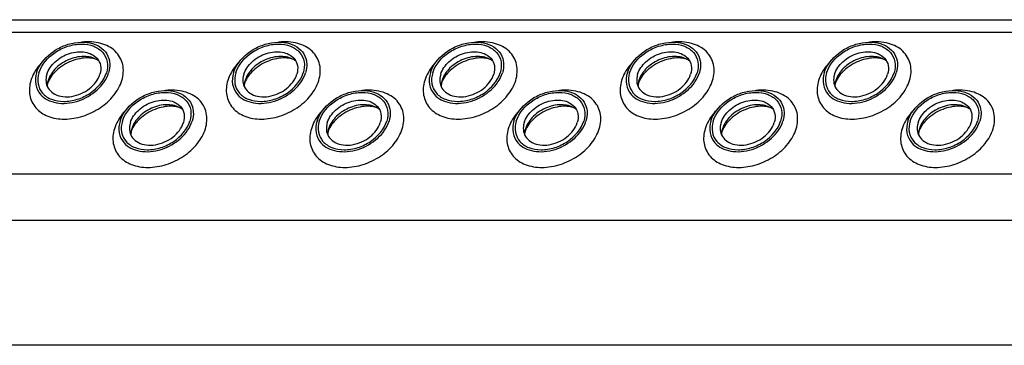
# Model space of a CAD drawing. Header units: millimetres. Extents: x 0 to 2100, y 0 to 2970.
# Tile 7 of 28: x 1613 to 1673, y 879 to 899. Entities that reach past the tile are written whole.
import ezdxf

# ---------------------------------------------------------------- set-up
doc = ezdxf.new("R2010")
doc.units = ezdxf.units.MM
doc.header["$LTSCALE"] = 193.6
doc.layers.get('0').update_dxf_attribs({"linetype": 'CONTINUOUS'})

msp = doc.modelspace()

# ---------------------------------------------------------------- linework, layer by layer
at = {"color": 7, "linetype": 'CONTINUOUS'}
for p, q in [((1520.168, 899.17), (1747.758, 899.17)), ((1757.474, 879.372), (1529.884, 879.372))]:
    msp.add_line(p, q, dxfattribs=at)
at = {"color": 9, "linetype": 'CONTINUOUS'}
for p, q in [((1520.54, 898.413), (1748.13, 898.413)), ((1524.768, 889.797), (1752.358, 889.797)), ((1526.147, 886.987), (1753.737, 886.987))]:
    msp.add_line(p, q, dxfattribs=at)
at = {"color": 7, "linetype": 'CONTINUOUS'}
for centre, radius, start, end in [((1615.897, 895.087), 1.294, 168.51327, 169.25166), ((1615.962, 895.073), 1.361, 162.7878, 168.47058), ((1627.862, 895.087), 1.294, 168.51327, 169.25166), ((1627.927, 895.073), 1.361, 162.7878, 168.47058), ((1639.827, 895.087), 1.294, 168.51327, 169.25166), ((1639.892, 895.073), 1.361, 162.7878, 168.47058), ((1651.792, 895.087), 1.294, 168.51327, 169.25166), ((1651.857, 895.073), 1.361, 162.7878, 168.47058), ((1663.757, 895.087), 1.294, 168.51327, 169.25166), ((1663.822, 895.073), 1.361, 162.7878, 168.47058), ((1620.971, 892.15), 1.294, 168.51327, 169.25166), ((1621.037, 892.135), 1.361, 162.7878, 168.47058), ((1632.936, 892.15), 1.294, 168.51327, 169.25166), ((1633.002, 892.135), 1.361, 162.7878, 168.47058), ((1644.901, 892.15), 1.294, 168.51327, 169.25166), ((1644.967, 892.135), 1.361, 162.7878, 168.47058), ((1656.866, 892.15), 1.294, 168.51327, 169.25166), ((1656.932, 892.135), 1.361, 162.7878, 168.47058), ((1668.831, 892.15), 1.294, 168.51327, 169.25166), ((1668.897, 892.135), 1.361, 162.7878, 168.47058)]:
    msp.add_arc(centre, radius, start, end, dxfattribs=at)
for points, knots in [([(1613.96, 895.942), (1614.104, 896.405), (1614.612, 897.038), (1615.49, 897.561), (1616.249, 897.795), (1617, 897.824), (1617.669, 897.64), (1618.176, 897.245), (1618.348, 896.866), (1618.385, 896.675)], [0, 0, 0, 0, 0.256023, 0.397887, 0.538537, 0.670709, 0.789982, 0.897281, 1, 1, 1, 1]), ([(1614.099, 895.942), (1614.254, 896.444), (1614.848, 897.112), (1615.714, 897.527), (1616.27, 897.661), (1616.8, 897.706), (1617.418, 897.612), (1618.015, 897.226), (1618.311, 896.605), (1618.263, 896.155), (1618.197, 895.942)], [0, 0, 0, 0, 0.262644, 0.40739, 0.478548, 0.547163, 0.673046, 0.784041, 0.88848, 1, 1, 1, 1]), ([(1625.925, 895.942), (1626.068, 896.405), (1626.577, 897.038), (1627.455, 897.561), (1628.214, 897.795), (1628.965, 897.824), (1629.633, 897.64), (1630.141, 897.245), (1630.313, 896.866), (1630.35, 896.675)], [0, 0, 0, 0, 0.256023, 0.397887, 0.538537, 0.670709, 0.789982, 0.897281, 1, 1, 1, 1]), ([(1626.064, 895.942), (1626.219, 896.444), (1626.813, 897.112), (1627.679, 897.527), (1628.235, 897.661), (1628.765, 897.706), (1629.383, 897.612), (1629.98, 897.226), (1630.276, 896.605), (1630.228, 896.155), (1630.162, 895.942)], [0, 0, 0, 0, 0.262644, 0.40739, 0.478548, 0.547163, 0.673046, 0.784041, 0.88848, 1, 1, 1, 1]), ([(1637.89, 895.942), (1638.033, 896.405), (1638.542, 897.038), (1639.42, 897.561), (1640.179, 897.795), (1640.93, 897.824), (1641.598, 897.64), (1642.106, 897.245), (1642.278, 896.866), (1642.315, 896.675)], [0, 0, 0, 0, 0.256023, 0.397887, 0.538537, 0.670709, 0.789982, 0.897281, 1, 1, 1, 1]), ([(1638.028, 895.942), (1638.183, 896.444), (1638.778, 897.112), (1639.644, 897.527), (1640.2, 897.661), (1640.73, 897.706), (1641.348, 897.612), (1641.944, 897.226), (1642.241, 896.605), (1642.193, 896.155), (1642.127, 895.942)], [0, 0, 0, 0, 0.262644, 0.40739, 0.478548, 0.547163, 0.673046, 0.784041, 0.88848, 1, 1, 1, 1]), ([(1649.855, 895.942), (1649.998, 896.405), (1650.507, 897.038), (1651.385, 897.561), (1652.144, 897.795), (1652.895, 897.824), (1653.563, 897.64), (1654.071, 897.245), (1654.243, 896.866), (1654.28, 896.675)], [0, 0, 0, 0, 0.256023, 0.397887, 0.538537, 0.670709, 0.789982, 0.897281, 1, 1, 1, 1]), ([(1649.993, 895.942), (1650.148, 896.444), (1650.743, 897.112), (1651.609, 897.527), (1652.165, 897.661), (1652.695, 897.706), (1653.313, 897.612), (1653.909, 897.226), (1654.205, 896.605), (1654.158, 896.155), (1654.092, 895.942)], [0, 0, 0, 0, 0.262644, 0.40739, 0.478548, 0.547163, 0.673046, 0.784041, 0.88848, 1, 1, 1, 1]), ([(1661.82, 895.942), (1661.963, 896.405), (1662.472, 897.038), (1663.35, 897.561), (1664.109, 897.795), (1664.86, 897.824), (1665.528, 897.64), (1666.036, 897.245), (1666.207, 896.866), (1666.245, 896.675)], [0, 0, 0, 0, 0.256023, 0.397887, 0.538537, 0.670709, 0.789982, 0.897281, 1, 1, 1, 1]), ([(1661.958, 895.942), (1662.113, 896.444), (1662.708, 897.112), (1663.574, 897.527), (1664.13, 897.661), (1664.66, 897.706), (1665.278, 897.612), (1665.874, 897.226), (1666.17, 896.605), (1666.123, 896.155), (1666.057, 895.942)], [0, 0, 0, 0, 0.262644, 0.40739, 0.478548, 0.547163, 0.673046, 0.784041, 0.88848, 1, 1, 1, 1]), ([(1614.582, 895.849), (1614.672, 896.139), (1615.067, 896.687), (1615.789, 897.094), (1616.438, 897.23), (1616.906, 897.217), (1617.319, 897.088), (1617.542, 896.922), (1617.627, 896.825)], [0, 0, 0, 0, 0.246509, 0.519762, 0.654244, 0.780195, 0.89511, 1, 1, 1, 1]), ([(1617.74, 896.662), (1617.517, 896.829), (1616.902, 897.006), (1616.125, 896.857), (1615.533, 896.559), (1615.03, 896.167), (1614.751, 895.763), (1614.662, 895.476)], [0, 0, 0, 0, 0.224625, 0.486047, 0.622957, 0.757186, 1, 1, 1, 1]), ([(1617.74, 896.662), (1617.681, 896.706), (1617.505, 896.79), (1616.987, 896.886), (1616.156, 896.745), (1615.271, 896.255), (1614.814, 895.734), (1614.691, 895.462)], [0, 0, 0, 0, 0.06197, 0.161076, 0.439025, 0.749133, 1, 1, 1, 1]), ([(1617.627, 896.825), (1617.737, 896.7), (1617.895, 896.374), (1617.858, 896.018), (1617.806, 895.849)], [0, 0, 0, 0, 0.48372, 1, 1, 1, 1]), ([(1626.547, 895.849), (1626.637, 896.139), (1627.032, 896.687), (1627.754, 897.094), (1628.403, 897.23), (1628.871, 897.217), (1629.284, 897.088), (1629.507, 896.922), (1629.592, 896.825)], [0, 0, 0, 0, 0.246509, 0.519762, 0.654244, 0.780195, 0.89511, 1, 1, 1, 1]), ([(1629.705, 896.662), (1629.482, 896.829), (1628.867, 897.006), (1628.09, 896.857), (1627.498, 896.559), (1626.995, 896.167), (1626.716, 895.763), (1626.627, 895.476)], [0, 0, 0, 0, 0.224625, 0.486047, 0.622957, 0.757186, 1, 1, 1, 1]), ([(1629.705, 896.662), (1629.646, 896.706), (1629.47, 896.79), (1628.952, 896.886), (1628.12, 896.745), (1627.236, 896.255), (1626.779, 895.734), (1626.656, 895.462)], [0, 0, 0, 0, 0.06197, 0.161076, 0.439025, 0.749133, 1, 1, 1, 1]), ([(1629.592, 896.825), (1629.702, 896.7), (1629.86, 896.374), (1629.823, 896.018), (1629.77, 895.849)], [0, 0, 0, 0, 0.48372, 1, 1, 1, 1]), ([(1638.512, 895.849), (1638.601, 896.139), (1638.997, 896.687), (1639.719, 897.094), (1640.368, 897.23), (1640.835, 897.217), (1641.249, 897.088), (1641.471, 896.922), (1641.557, 896.825)], [0, 0, 0, 0, 0.246509, 0.519762, 0.654244, 0.780195, 0.89511, 1, 1, 1, 1]), ([(1641.67, 896.662), (1641.447, 896.829), (1640.831, 897.006), (1640.055, 896.857), (1639.463, 896.559), (1638.96, 896.167), (1638.681, 895.763), (1638.592, 895.476)], [0, 0, 0, 0, 0.224625, 0.486047, 0.622957, 0.757186, 1, 1, 1, 1]), ([(1641.67, 896.662), (1641.611, 896.706), (1641.435, 896.79), (1640.917, 896.886), (1640.085, 896.745), (1639.201, 896.255), (1638.744, 895.734), (1638.621, 895.462)], [0, 0, 0, 0, 0.06197, 0.161076, 0.439025, 0.749133, 1, 1, 1, 1]), ([(1641.557, 896.825), (1641.667, 896.7), (1641.825, 896.374), (1641.788, 896.018), (1641.735, 895.849)], [0, 0, 0, 0, 0.48372, 1, 1, 1, 1]), ([(1650.477, 895.849), (1650.566, 896.139), (1650.962, 896.687), (1651.684, 897.094), (1652.333, 897.23), (1652.8, 897.217), (1653.213, 897.088), (1653.436, 896.922), (1653.522, 896.825)], [0, 0, 0, 0, 0.246509, 0.519762, 0.654244, 0.780195, 0.89511, 1, 1, 1, 1]), ([(1653.635, 896.662), (1653.412, 896.829), (1652.796, 897.006), (1652.02, 896.857), (1651.428, 896.559), (1650.925, 896.167), (1650.646, 895.763), (1650.557, 895.476)], [0, 0, 0, 0, 0.224625, 0.486047, 0.622957, 0.757186, 1, 1, 1, 1]), ([(1653.635, 896.662), (1653.576, 896.706), (1653.4, 896.79), (1652.882, 896.886), (1652.05, 896.745), (1651.166, 896.255), (1650.709, 895.734), (1650.586, 895.462)], [0, 0, 0, 0, 0.06197, 0.161076, 0.439025, 0.749133, 1, 1, 1, 1]), ([(1653.522, 896.825), (1653.632, 896.7), (1653.79, 896.374), (1653.753, 896.018), (1653.7, 895.849)], [0, 0, 0, 0, 0.48372, 1, 1, 1, 1]), ([(1662.442, 895.849), (1662.531, 896.139), (1662.927, 896.687), (1663.649, 897.094), (1664.297, 897.23), (1664.765, 897.217), (1665.178, 897.088), (1665.401, 896.922), (1665.487, 896.825)], [0, 0, 0, 0, 0.246509, 0.519762, 0.654244, 0.780195, 0.89511, 1, 1, 1, 1]), ([(1665.6, 896.662), (1665.377, 896.829), (1664.761, 897.006), (1663.985, 896.857), (1663.392, 896.559), (1662.89, 896.167), (1662.611, 895.763), (1662.522, 895.476)], [0, 0, 0, 0, 0.224625, 0.486047, 0.622957, 0.757186, 1, 1, 1, 1]), ([(1665.6, 896.662), (1665.541, 896.706), (1665.365, 896.79), (1664.847, 896.886), (1664.015, 896.745), (1663.13, 896.255), (1662.674, 895.734), (1662.551, 895.462)], [0, 0, 0, 0, 0.06197, 0.161076, 0.439025, 0.749133, 1, 1, 1, 1]), ([(1665.487, 896.825), (1665.597, 896.7), (1665.755, 896.374), (1665.717, 896.018), (1665.665, 895.849)], [0, 0, 0, 0, 0.48372, 1, 1, 1, 1]), ([(1618.385, 896.675), (1618.396, 896.617), (1618.427, 896.372), (1618.391, 896.121), (1618.335, 895.942)], [0, 0, 0, 0, 0.240827, 1, 1, 1, 1]), ([(1630.35, 896.675), (1630.361, 896.617), (1630.392, 896.372), (1630.356, 896.121), (1630.3, 895.942)], [0, 0, 0, 0, 0.240827, 1, 1, 1, 1]), ([(1642.315, 896.675), (1642.326, 896.617), (1642.357, 896.372), (1642.321, 896.121), (1642.265, 895.942)], [0, 0, 0, 0, 0.240827, 1, 1, 1, 1]), ([(1654.28, 896.675), (1654.291, 896.617), (1654.322, 896.372), (1654.285, 896.121), (1654.23, 895.942)], [0, 0, 0, 0, 0.240827, 1, 1, 1, 1]), ([(1666.245, 896.675), (1666.256, 896.617), (1666.287, 896.372), (1666.25, 896.121), (1666.195, 895.942)], [0, 0, 0, 0, 0.240827, 1, 1, 1, 1]), ([(1613.96, 895.942), (1613.89, 895.713), (1613.839, 895.232), (1614.052, 894.789), (1614.199, 894.621)], [0, 0, 0, 0, 0.516327, 1, 1, 1, 1]), ([(1614.099, 895.942), (1614.033, 895.729), (1613.985, 895.279), (1614.281, 894.658), (1614.878, 894.272), (1615.496, 894.178), (1616.026, 894.223), (1616.582, 894.357), (1617.447, 894.772), (1618.042, 895.44), (1618.197, 895.942)], [0, 0, 0, 0, 0.11152, 0.215959, 0.326954, 0.452837, 0.521452, 0.59261, 0.737356, 1, 1, 1, 1]), ([(1614.199, 894.621), (1614.315, 894.489), (1614.617, 894.261), (1615.178, 894.085), (1615.813, 894.066), (1616.695, 894.25), (1617.676, 894.803), (1618.213, 895.547), (1618.335, 895.942)], [0, 0, 0, 0, 0.104844, 0.2197, 0.345614, 0.480094, 0.753415, 1, 1, 1, 1]), ([(1614.582, 895.849), (1614.568, 895.803), (1614.524, 895.629), (1614.52, 895.443), (1614.545, 895.312)], [0, 0, 0, 0, 0.262254, 1, 1, 1, 1]), ([(1614.545, 895.312), (1614.572, 895.171), (1614.697, 894.891), (1615.071, 894.599), (1615.563, 894.462), (1616.314, 894.491), (1617.199, 894.883), (1617.7, 895.507), (1617.806, 895.849)], [0, 0, 0, 0, 0.102966, 0.210459, 0.329939, 0.462371, 0.743357, 1, 1, 1, 1]), ([(1625.925, 895.942), (1625.855, 895.713), (1625.804, 895.232), (1626.017, 894.789), (1626.164, 894.621)], [0, 0, 0, 0, 0.516327, 1, 1, 1, 1]), ([(1626.064, 895.942), (1625.998, 895.729), (1625.95, 895.279), (1626.246, 894.658), (1626.843, 894.272), (1627.461, 894.178), (1627.991, 894.223), (1628.547, 894.357), (1629.412, 894.772), (1630.007, 895.44), (1630.162, 895.942)], [0, 0, 0, 0, 0.11152, 0.215959, 0.326954, 0.452837, 0.521452, 0.59261, 0.737356, 1, 1, 1, 1]), ([(1626.164, 894.621), (1626.28, 894.489), (1626.582, 894.261), (1627.143, 894.085), (1627.778, 894.066), (1628.66, 894.25), (1629.641, 894.803), (1630.178, 895.547), (1630.3, 895.942)], [0, 0, 0, 0, 0.104844, 0.2197, 0.345614, 0.480094, 0.753415, 1, 1, 1, 1]), ([(1626.547, 895.849), (1626.533, 895.803), (1626.489, 895.629), (1626.485, 895.443), (1626.51, 895.312)], [0, 0, 0, 0, 0.262254, 1, 1, 1, 1]), ([(1626.51, 895.312), (1626.537, 895.171), (1626.662, 894.891), (1627.036, 894.599), (1627.528, 894.462), (1628.279, 894.491), (1629.164, 894.883), (1629.665, 895.507), (1629.77, 895.849)], [0, 0, 0, 0, 0.102966, 0.210459, 0.329939, 0.462371, 0.743357, 1, 1, 1, 1]), ([(1637.89, 895.942), (1637.82, 895.713), (1637.769, 895.232), (1637.982, 894.789), (1638.129, 894.621)], [0, 0, 0, 0, 0.516327, 1, 1, 1, 1]), ([(1638.028, 895.942), (1637.963, 895.729), (1637.915, 895.279), (1638.211, 894.658), (1638.808, 894.272), (1639.425, 894.178), (1639.956, 894.223), (1640.512, 894.357), (1641.377, 894.772), (1641.972, 895.44), (1642.127, 895.942)], [0, 0, 0, 0, 0.11152, 0.215959, 0.326954, 0.452837, 0.521452, 0.59261, 0.737356, 1, 1, 1, 1]), ([(1638.129, 894.621), (1638.245, 894.489), (1638.547, 894.261), (1639.107, 894.085), (1639.743, 894.066), (1640.625, 894.25), (1641.606, 894.803), (1642.143, 895.547), (1642.265, 895.942)], [0, 0, 0, 0, 0.104844, 0.2197, 0.345614, 0.480094, 0.753415, 1, 1, 1, 1]), ([(1638.512, 895.849), (1638.498, 895.803), (1638.454, 895.629), (1638.45, 895.443), (1638.475, 895.312)], [0, 0, 0, 0, 0.262254, 1, 1, 1, 1]), ([(1638.475, 895.312), (1638.502, 895.171), (1638.627, 894.891), (1639, 894.599), (1639.493, 894.462), (1640.244, 894.491), (1641.129, 894.883), (1641.63, 895.507), (1641.735, 895.849)], [0, 0, 0, 0, 0.102966, 0.210459, 0.329939, 0.462371, 0.743357, 1, 1, 1, 1]), ([(1649.855, 895.942), (1649.785, 895.713), (1649.734, 895.232), (1649.946, 894.789), (1650.094, 894.621)], [0, 0, 0, 0, 0.516327, 1, 1, 1, 1]), ([(1649.993, 895.942), (1649.928, 895.729), (1649.88, 895.279), (1650.176, 894.658), (1650.773, 894.272), (1651.39, 894.178), (1651.921, 894.223), (1652.476, 894.357), (1653.342, 894.772), (1653.937, 895.44), (1654.092, 895.942)], [0, 0, 0, 0, 0.11152, 0.215959, 0.326954, 0.452837, 0.521452, 0.59261, 0.737356, 1, 1, 1, 1]), ([(1650.094, 894.621), (1650.21, 894.489), (1650.512, 894.261), (1651.072, 894.085), (1651.708, 894.066), (1652.589, 894.25), (1653.571, 894.803), (1654.108, 895.547), (1654.23, 895.942)], [0, 0, 0, 0, 0.104844, 0.2197, 0.345614, 0.480094, 0.753415, 1, 1, 1, 1]), ([(1650.477, 895.849), (1650.463, 895.803), (1650.418, 895.629), (1650.414, 895.443), (1650.439, 895.312)], [0, 0, 0, 0, 0.262254, 1, 1, 1, 1]), ([(1650.439, 895.312), (1650.466, 895.171), (1650.592, 894.891), (1650.965, 894.599), (1651.458, 894.462), (1652.208, 894.491), (1653.094, 894.883), (1653.595, 895.507), (1653.7, 895.849)], [0, 0, 0, 0, 0.102966, 0.210459, 0.329939, 0.462371, 0.743357, 1, 1, 1, 1]), ([(1661.82, 895.942), (1661.75, 895.713), (1661.699, 895.232), (1661.911, 894.789), (1662.059, 894.621)], [0, 0, 0, 0, 0.516327, 1, 1, 1, 1]), ([(1661.958, 895.942), (1661.892, 895.729), (1661.845, 895.279), (1662.141, 894.658), (1662.738, 894.272), (1663.355, 894.178), (1663.886, 894.223), (1664.441, 894.357), (1665.307, 894.772), (1665.902, 895.44), (1666.057, 895.942)], [0, 0, 0, 0, 0.11152, 0.215959, 0.326954, 0.452837, 0.521452, 0.59261, 0.737356, 1, 1, 1, 1]), ([(1662.059, 894.621), (1662.175, 894.489), (1662.477, 894.261), (1663.037, 894.085), (1663.673, 894.066), (1664.554, 894.25), (1665.536, 894.803), (1666.073, 895.547), (1666.195, 895.942)], [0, 0, 0, 0, 0.104844, 0.2197, 0.345614, 0.480094, 0.753415, 1, 1, 1, 1]), ([(1662.442, 895.849), (1662.428, 895.803), (1662.383, 895.629), (1662.379, 895.443), (1662.404, 895.312)], [0, 0, 0, 0, 0.262254, 1, 1, 1, 1]), ([(1662.404, 895.312), (1662.431, 895.171), (1662.557, 894.891), (1662.93, 894.599), (1663.423, 894.462), (1664.173, 894.491), (1665.059, 894.883), (1665.56, 895.507), (1665.665, 895.849)], [0, 0, 0, 0, 0.102966, 0.210459, 0.329939, 0.462371, 0.743357, 1, 1, 1, 1]), ([(1614.64, 895.327), (1614.634, 895.307), (1614.615, 895.24), (1614.605, 895.171), (1614.604, 895.123)], [0, 0, 0, 0, 0.304395, 1, 1, 1, 1]), ([(1614.691, 895.462), (1614.686, 895.45), (1614.667, 895.406), (1614.65, 895.36), (1614.64, 895.327)], [0, 0, 0, 0, 0.268631, 1, 1, 1, 1]), ([(1626.605, 895.327), (1626.599, 895.307), (1626.58, 895.24), (1626.57, 895.171), (1626.569, 895.123)], [0, 0, 0, 0, 0.304395, 1, 1, 1, 1]), ([(1626.656, 895.462), (1626.651, 895.45), (1626.632, 895.406), (1626.615, 895.36), (1626.605, 895.327)], [0, 0, 0, 0, 0.268631, 1, 1, 1, 1]), ([(1638.57, 895.327), (1638.564, 895.307), (1638.545, 895.24), (1638.535, 895.171), (1638.534, 895.123)], [0, 0, 0, 0, 0.304395, 1, 1, 1, 1]), ([(1638.621, 895.462), (1638.616, 895.45), (1638.597, 895.406), (1638.58, 895.36), (1638.57, 895.327)], [0, 0, 0, 0, 0.268631, 1, 1, 1, 1]), ([(1650.535, 895.327), (1650.528, 895.307), (1650.51, 895.24), (1650.5, 895.171), (1650.499, 895.123)], [0, 0, 0, 0, 0.304395, 1, 1, 1, 1]), ([(1650.586, 895.462), (1650.581, 895.45), (1650.562, 895.406), (1650.545, 895.36), (1650.535, 895.327)], [0, 0, 0, 0, 0.268631, 1, 1, 1, 1]), ([(1662.5, 895.327), (1662.493, 895.307), (1662.475, 895.24), (1662.465, 895.171), (1662.464, 895.123)], [0, 0, 0, 0, 0.304395, 1, 1, 1, 1]), ([(1662.551, 895.462), (1662.546, 895.45), (1662.527, 895.406), (1662.51, 895.36), (1662.5, 895.327)], [0, 0, 0, 0, 0.268631, 1, 1, 1, 1]), ([(1619.035, 893.004), (1619.178, 893.468), (1619.687, 894.101), (1620.565, 894.623), (1621.324, 894.858), (1622.075, 894.887), (1622.743, 894.703), (1623.251, 894.307), (1623.422, 893.928), (1623.46, 893.738)], [0, 0, 0, 0, 0.256023, 0.397887, 0.538537, 0.670709, 0.789982, 0.897281, 1, 1, 1, 1]), ([(1619.173, 893.004), (1619.328, 893.506), (1619.923, 894.175), (1620.789, 894.589), (1621.345, 894.724), (1621.875, 894.769), (1622.493, 894.674), (1623.089, 894.288), (1623.385, 893.667), (1623.338, 893.217), (1623.272, 893.004)], [0, 0, 0, 0, 0.262644, 0.40739, 0.478548, 0.547163, 0.673046, 0.784041, 0.88848, 1, 1, 1, 1]), ([(1631, 893.004), (1631.143, 893.468), (1631.652, 894.101), (1632.53, 894.623), (1633.289, 894.858), (1634.04, 894.887), (1634.708, 894.703), (1635.216, 894.307), (1635.387, 893.928), (1635.425, 893.738)], [0, 0, 0, 0, 0.256023, 0.397887, 0.538537, 0.670709, 0.789982, 0.897281, 1, 1, 1, 1]), ([(1631.138, 893.004), (1631.293, 893.506), (1631.888, 894.175), (1632.754, 894.589), (1633.309, 894.724), (1633.84, 894.769), (1634.458, 894.674), (1635.054, 894.288), (1635.35, 893.667), (1635.303, 893.217), (1635.237, 893.004)], [0, 0, 0, 0, 0.262644, 0.40739, 0.478548, 0.547163, 0.673046, 0.784041, 0.88848, 1, 1, 1, 1]), ([(1642.965, 893.004), (1643.108, 893.468), (1643.617, 894.101), (1644.495, 894.623), (1645.254, 894.858), (1646.005, 894.887), (1646.673, 894.703), (1647.181, 894.307), (1647.352, 893.928), (1647.39, 893.738)], [0, 0, 0, 0, 0.256023, 0.397887, 0.538537, 0.670709, 0.789982, 0.897281, 1, 1, 1, 1]), ([(1643.103, 893.004), (1643.258, 893.506), (1643.853, 894.175), (1644.719, 894.589), (1645.274, 894.724), (1645.805, 894.769), (1646.423, 894.674), (1647.019, 894.288), (1647.315, 893.667), (1647.268, 893.217), (1647.202, 893.004)], [0, 0, 0, 0, 0.262644, 0.40739, 0.478548, 0.547163, 0.673046, 0.784041, 0.88848, 1, 1, 1, 1]), ([(1654.93, 893.004), (1655.073, 893.468), (1655.582, 894.101), (1656.46, 894.623), (1657.219, 894.858), (1657.97, 894.887), (1658.638, 894.703), (1659.146, 894.307), (1659.317, 893.928), (1659.355, 893.738)], [0, 0, 0, 0, 0.256023, 0.397887, 0.538537, 0.670709, 0.789982, 0.897281, 1, 1, 1, 1]), ([(1655.068, 893.004), (1655.223, 893.506), (1655.818, 894.175), (1656.684, 894.589), (1657.239, 894.724), (1657.77, 894.769), (1658.388, 894.674), (1658.984, 894.288), (1659.28, 893.667), (1659.233, 893.217), (1659.167, 893.004)], [0, 0, 0, 0, 0.262644, 0.40739, 0.478548, 0.547163, 0.673046, 0.784041, 0.88848, 1, 1, 1, 1]), ([(1666.895, 893.004), (1667.038, 893.468), (1667.547, 894.101), (1668.425, 894.623), (1669.184, 894.858), (1669.935, 894.887), (1670.603, 894.703), (1671.111, 894.307), (1671.282, 893.928), (1671.319, 893.738)], [0, 0, 0, 0, 0.256023, 0.397887, 0.538537, 0.670709, 0.789982, 0.897281, 1, 1, 1, 1]), ([(1667.033, 893.004), (1667.188, 893.506), (1667.783, 894.175), (1668.649, 894.589), (1669.204, 894.724), (1669.735, 894.769), (1670.352, 894.674), (1670.949, 894.288), (1671.245, 893.667), (1671.198, 893.217), (1671.132, 893.004)], [0, 0, 0, 0, 0.262644, 0.40739, 0.478548, 0.547163, 0.673046, 0.784041, 0.88848, 1, 1, 1, 1]), ([(1619.657, 892.911), (1619.746, 893.202), (1620.142, 893.749), (1620.864, 894.157), (1621.512, 894.293), (1621.98, 894.28), (1622.393, 894.151), (1622.616, 893.984), (1622.702, 893.887)], [0, 0, 0, 0, 0.246509, 0.519762, 0.654244, 0.780195, 0.89511, 1, 1, 1, 1]), ([(1622.815, 893.725), (1622.592, 893.891), (1621.976, 894.069), (1621.2, 893.92), (1620.607, 893.622), (1620.105, 893.23), (1619.826, 892.825), (1619.737, 892.538)], [0, 0, 0, 0, 0.224625, 0.486047, 0.622957, 0.757186, 1, 1, 1, 1]), ([(1622.815, 893.725), (1622.756, 893.769), (1622.58, 893.852), (1622.062, 893.948), (1621.23, 893.807), (1620.345, 893.318), (1619.889, 892.796), (1619.766, 892.524)], [0, 0, 0, 0, 0.06197, 0.161076, 0.439025, 0.749133, 1, 1, 1, 1]), ([(1622.702, 893.887), (1622.812, 893.763), (1622.97, 893.436), (1622.932, 893.08), (1622.88, 892.911)], [0, 0, 0, 0, 0.48372, 1, 1, 1, 1]), ([(1631.621, 892.911), (1631.711, 893.202), (1632.107, 893.749), (1632.829, 894.157), (1633.477, 894.293), (1633.945, 894.28), (1634.358, 894.151), (1634.581, 893.984), (1634.667, 893.887)], [0, 0, 0, 0, 0.246509, 0.519762, 0.654244, 0.780195, 0.89511, 1, 1, 1, 1]), ([(1634.78, 893.725), (1634.557, 893.891), (1633.941, 894.069), (1633.165, 893.92), (1632.572, 893.622), (1632.07, 893.23), (1631.79, 892.825), (1631.702, 892.538)], [0, 0, 0, 0, 0.224625, 0.486047, 0.622957, 0.757186, 1, 1, 1, 1]), ([(1634.78, 893.725), (1634.721, 893.769), (1634.545, 893.852), (1634.027, 893.948), (1633.195, 893.807), (1632.31, 893.318), (1631.854, 892.796), (1631.731, 892.524)], [0, 0, 0, 0, 0.06197, 0.161076, 0.439025, 0.749133, 1, 1, 1, 1]), ([(1634.667, 893.887), (1634.776, 893.763), (1634.935, 893.436), (1634.897, 893.08), (1634.845, 892.911)], [0, 0, 0, 0, 0.48372, 1, 1, 1, 1]), ([(1643.586, 892.911), (1643.676, 893.202), (1644.072, 893.749), (1644.793, 894.157), (1645.442, 894.293), (1645.91, 894.28), (1646.323, 894.151), (1646.546, 893.984), (1646.632, 893.887)], [0, 0, 0, 0, 0.246509, 0.519762, 0.654244, 0.780195, 0.89511, 1, 1, 1, 1]), ([(1646.745, 893.725), (1646.522, 893.891), (1645.906, 894.069), (1645.13, 893.92), (1644.537, 893.622), (1644.035, 893.23), (1643.755, 892.825), (1643.667, 892.538)], [0, 0, 0, 0, 0.224625, 0.486047, 0.622957, 0.757186, 1, 1, 1, 1]), ([(1646.745, 893.725), (1646.686, 893.769), (1646.509, 893.852), (1645.992, 893.948), (1645.16, 893.807), (1644.275, 893.318), (1643.819, 892.796), (1643.696, 892.524)], [0, 0, 0, 0, 0.06197, 0.161076, 0.439025, 0.749133, 1, 1, 1, 1]), ([(1646.632, 893.887), (1646.741, 893.763), (1646.9, 893.436), (1646.862, 893.08), (1646.81, 892.911)], [0, 0, 0, 0, 0.48372, 1, 1, 1, 1]), ([(1655.551, 892.911), (1655.641, 893.202), (1656.036, 893.749), (1656.758, 894.157), (1657.407, 894.293), (1657.875, 894.28), (1658.288, 894.151), (1658.511, 893.984), (1658.597, 893.887)], [0, 0, 0, 0, 0.246509, 0.519762, 0.654244, 0.780195, 0.89511, 1, 1, 1, 1]), ([(1658.71, 893.725), (1658.487, 893.891), (1657.871, 894.069), (1657.094, 893.92), (1656.502, 893.622), (1656, 893.23), (1655.72, 892.825), (1655.632, 892.538)], [0, 0, 0, 0, 0.224625, 0.486047, 0.622957, 0.757186, 1, 1, 1, 1]), ([(1658.71, 893.725), (1658.651, 893.769), (1658.474, 893.852), (1657.957, 893.948), (1657.125, 893.807), (1656.24, 893.318), (1655.784, 892.796), (1655.661, 892.524)], [0, 0, 0, 0, 0.06197, 0.161076, 0.439025, 0.749133, 1, 1, 1, 1]), ([(1658.597, 893.887), (1658.706, 893.763), (1658.865, 893.436), (1658.827, 893.08), (1658.775, 892.911)], [0, 0, 0, 0, 0.48372, 1, 1, 1, 1]), ([(1667.516, 892.911), (1667.606, 893.202), (1668.001, 893.749), (1668.723, 894.157), (1669.372, 894.293), (1669.84, 894.28), (1670.253, 894.151), (1670.476, 893.984), (1670.562, 893.887)], [0, 0, 0, 0, 0.246509, 0.519762, 0.654244, 0.780195, 0.89511, 1, 1, 1, 1]), ([(1670.674, 893.725), (1670.452, 893.891), (1669.836, 894.069), (1669.059, 893.92), (1668.467, 893.622), (1667.965, 893.23), (1667.685, 892.825), (1667.597, 892.538)], [0, 0, 0, 0, 0.224625, 0.486047, 0.622957, 0.757186, 1, 1, 1, 1]), ([(1670.674, 893.725), (1670.615, 893.769), (1670.439, 893.852), (1669.922, 893.948), (1669.09, 893.807), (1668.205, 893.318), (1667.749, 892.796), (1667.626, 892.524)], [0, 0, 0, 0, 0.06197, 0.161076, 0.439025, 0.749133, 1, 1, 1, 1]), ([(1670.562, 893.887), (1670.671, 893.763), (1670.83, 893.436), (1670.792, 893.08), (1670.74, 892.911)], [0, 0, 0, 0, 0.48372, 1, 1, 1, 1]), ([(1623.46, 893.738), (1623.471, 893.679), (1623.502, 893.434), (1623.465, 893.183), (1623.41, 893.004)], [0, 0, 0, 0, 0.240827, 1, 1, 1, 1]), ([(1635.425, 893.738), (1635.436, 893.679), (1635.467, 893.434), (1635.43, 893.183), (1635.375, 893.004)], [0, 0, 0, 0, 0.240827, 1, 1, 1, 1]), ([(1647.39, 893.738), (1647.401, 893.679), (1647.432, 893.434), (1647.395, 893.183), (1647.34, 893.004)], [0, 0, 0, 0, 0.240827, 1, 1, 1, 1]), ([(1659.355, 893.738), (1659.366, 893.679), (1659.397, 893.434), (1659.36, 893.183), (1659.305, 893.004)], [0, 0, 0, 0, 0.240827, 1, 1, 1, 1]), ([(1671.319, 893.738), (1671.331, 893.679), (1671.362, 893.434), (1671.325, 893.183), (1671.27, 893.004)], [0, 0, 0, 0, 0.240827, 1, 1, 1, 1]), ([(1619.035, 893.004), (1618.965, 892.776), (1618.914, 892.294), (1619.126, 891.852), (1619.274, 891.684)], [0, 0, 0, 0, 0.516327, 1, 1, 1, 1]), ([(1619.173, 893.004), (1619.107, 892.791), (1619.06, 892.342), (1619.356, 891.721), (1619.953, 891.335), (1620.57, 891.24), (1621.101, 891.285), (1621.656, 891.42), (1622.522, 891.834), (1623.117, 892.503), (1623.272, 893.004)], [0, 0, 0, 0, 0.11152, 0.215959, 0.326954, 0.452837, 0.521452, 0.59261, 0.737356, 1, 1, 1, 1]), ([(1619.274, 891.684), (1619.39, 891.551), (1619.692, 891.324), (1620.252, 891.148), (1620.888, 891.129), (1621.769, 891.313), (1622.751, 891.866), (1623.288, 892.61), (1623.41, 893.004)], [0, 0, 0, 0, 0.104844, 0.2197, 0.345614, 0.480094, 0.753415, 1, 1, 1, 1]), ([(1619.657, 892.911), (1619.643, 892.866), (1619.598, 892.691), (1619.594, 892.505), (1619.619, 892.374)], [0, 0, 0, 0, 0.262254, 1, 1, 1, 1]), ([(1619.619, 892.374), (1619.646, 892.234), (1619.772, 891.954), (1620.145, 891.661), (1620.638, 891.524), (1621.388, 891.554), (1622.274, 891.945), (1622.775, 892.57), (1622.88, 892.911)], [0, 0, 0, 0, 0.102966, 0.210459, 0.329939, 0.462371, 0.743357, 1, 1, 1, 1]), ([(1631, 893.004), (1630.929, 892.776), (1630.879, 892.294), (1631.091, 891.852), (1631.239, 891.684)], [0, 0, 0, 0, 0.516327, 1, 1, 1, 1]), ([(1631.138, 893.004), (1631.072, 892.791), (1631.025, 892.342), (1631.321, 891.721), (1631.917, 891.335), (1632.535, 891.24), (1633.066, 891.285), (1633.621, 891.42), (1634.487, 891.834), (1635.082, 892.503), (1635.237, 893.004)], [0, 0, 0, 0, 0.11152, 0.215959, 0.326954, 0.452837, 0.521452, 0.59261, 0.737356, 1, 1, 1, 1]), ([(1631.239, 891.684), (1631.355, 891.551), (1631.657, 891.324), (1632.217, 891.148), (1632.853, 891.129), (1633.734, 891.313), (1634.716, 891.866), (1635.253, 892.61), (1635.375, 893.004)], [0, 0, 0, 0, 0.104844, 0.2197, 0.345614, 0.480094, 0.753415, 1, 1, 1, 1]), ([(1631.621, 892.911), (1631.608, 892.866), (1631.563, 892.691), (1631.559, 892.505), (1631.584, 892.374)], [0, 0, 0, 0, 0.262254, 1, 1, 1, 1]), ([(1631.584, 892.374), (1631.611, 892.234), (1631.737, 891.954), (1632.11, 891.661), (1632.603, 891.524), (1633.353, 891.554), (1634.239, 891.945), (1634.74, 892.57), (1634.845, 892.911)], [0, 0, 0, 0, 0.102966, 0.210459, 0.329939, 0.462371, 0.743357, 1, 1, 1, 1]), ([(1642.965, 893.004), (1642.894, 892.776), (1642.844, 892.294), (1643.056, 891.852), (1643.204, 891.684)], [0, 0, 0, 0, 0.516327, 1, 1, 1, 1]), ([(1643.103, 893.004), (1643.037, 892.791), (1642.99, 892.342), (1643.286, 891.721), (1643.882, 891.335), (1644.5, 891.24), (1645.031, 891.285), (1645.586, 891.42), (1646.452, 891.834), (1647.047, 892.503), (1647.202, 893.004)], [0, 0, 0, 0, 0.11152, 0.215959, 0.326954, 0.452837, 0.521452, 0.59261, 0.737356, 1, 1, 1, 1]), ([(1643.204, 891.684), (1643.32, 891.551), (1643.622, 891.324), (1644.182, 891.148), (1644.818, 891.129), (1645.699, 891.313), (1646.681, 891.866), (1647.218, 892.61), (1647.34, 893.004)], [0, 0, 0, 0, 0.104844, 0.2197, 0.345614, 0.480094, 0.753415, 1, 1, 1, 1]), ([(1643.586, 892.911), (1643.572, 892.866), (1643.528, 892.691), (1643.524, 892.505), (1643.549, 892.374)], [0, 0, 0, 0, 0.262254, 1, 1, 1, 1]), ([(1643.549, 892.374), (1643.576, 892.234), (1643.702, 891.954), (1644.075, 891.661), (1644.568, 891.524), (1645.318, 891.554), (1646.204, 891.945), (1646.705, 892.57), (1646.81, 892.911)], [0, 0, 0, 0, 0.102966, 0.210459, 0.329939, 0.462371, 0.743357, 1, 1, 1, 1]), ([(1654.93, 893.004), (1654.859, 892.776), (1654.808, 892.294), (1655.021, 891.852), (1655.169, 891.684)], [0, 0, 0, 0, 0.516327, 1, 1, 1, 1]), ([(1655.068, 893.004), (1655.002, 892.791), (1654.955, 892.342), (1655.251, 891.721), (1655.847, 891.335), (1656.465, 891.24), (1656.996, 891.285), (1657.551, 891.42), (1658.417, 891.834), (1659.012, 892.503), (1659.167, 893.004)], [0, 0, 0, 0, 0.11152, 0.215959, 0.326954, 0.452837, 0.521452, 0.59261, 0.737356, 1, 1, 1, 1]), ([(1655.169, 891.684), (1655.285, 891.551), (1655.587, 891.324), (1656.147, 891.148), (1656.782, 891.129), (1657.664, 891.313), (1658.645, 891.866), (1659.183, 892.61), (1659.305, 893.004)], [0, 0, 0, 0, 0.104844, 0.2197, 0.345614, 0.480094, 0.753415, 1, 1, 1, 1]), ([(1655.551, 892.911), (1655.537, 892.866), (1655.493, 892.691), (1655.489, 892.505), (1655.514, 892.374)], [0, 0, 0, 0, 0.262254, 1, 1, 1, 1]), ([(1655.514, 892.374), (1655.541, 892.234), (1655.667, 891.954), (1656.04, 891.661), (1656.532, 891.524), (1657.283, 891.554), (1658.169, 891.945), (1658.67, 892.57), (1658.775, 892.911)], [0, 0, 0, 0, 0.102966, 0.210459, 0.329939, 0.462371, 0.743357, 1, 1, 1, 1]), ([(1666.895, 893.004), (1666.824, 892.776), (1666.773, 892.294), (1666.986, 891.852), (1667.134, 891.684)], [0, 0, 0, 0, 0.516327, 1, 1, 1, 1]), ([(1667.033, 893.004), (1666.967, 892.791), (1666.92, 892.342), (1667.216, 891.721), (1667.812, 891.335), (1668.43, 891.24), (1668.961, 891.285), (1669.516, 891.42), (1670.382, 891.834), (1670.977, 892.503), (1671.132, 893.004)], [0, 0, 0, 0, 0.11152, 0.215959, 0.326954, 0.452837, 0.521452, 0.59261, 0.737356, 1, 1, 1, 1]), ([(1667.134, 891.684), (1667.25, 891.551), (1667.552, 891.324), (1668.112, 891.148), (1668.747, 891.129), (1669.629, 891.313), (1670.61, 891.866), (1671.148, 892.61), (1671.27, 893.004)], [0, 0, 0, 0, 0.104844, 0.2197, 0.345614, 0.480094, 0.753415, 1, 1, 1, 1]), ([(1667.516, 892.911), (1667.502, 892.866), (1667.458, 892.691), (1667.454, 892.505), (1667.479, 892.374)], [0, 0, 0, 0, 0.262254, 1, 1, 1, 1]), ([(1667.479, 892.374), (1667.506, 892.234), (1667.632, 891.954), (1668.005, 891.661), (1668.497, 891.524), (1669.248, 891.554), (1670.134, 891.945), (1670.634, 892.57), (1670.74, 892.911)], [0, 0, 0, 0, 0.102966, 0.210459, 0.329939, 0.462371, 0.743357, 1, 1, 1, 1]), ([(1619.715, 892.389), (1619.708, 892.369), (1619.69, 892.303), (1619.68, 892.234), (1619.679, 892.186)], [0, 0, 0, 0, 0.304395, 1, 1, 1, 1]), ([(1619.766, 892.524), (1619.761, 892.512), (1619.742, 892.468), (1619.725, 892.423), (1619.715, 892.389)], [0, 0, 0, 0, 0.268631, 1, 1, 1, 1]), ([(1631.68, 892.389), (1631.673, 892.369), (1631.655, 892.303), (1631.644, 892.234), (1631.644, 892.186)], [0, 0, 0, 0, 0.304395, 1, 1, 1, 1]), ([(1631.731, 892.524), (1631.726, 892.512), (1631.707, 892.468), (1631.69, 892.423), (1631.68, 892.389)], [0, 0, 0, 0, 0.268631, 1, 1, 1, 1]), ([(1643.644, 892.389), (1643.638, 892.369), (1643.62, 892.303), (1643.609, 892.234), (1643.609, 892.186)], [0, 0, 0, 0, 0.304395, 1, 1, 1, 1]), ([(1643.696, 892.524), (1643.691, 892.512), (1643.672, 892.468), (1643.655, 892.423), (1643.644, 892.389)], [0, 0, 0, 0, 0.268631, 1, 1, 1, 1]), ([(1655.609, 892.389), (1655.603, 892.369), (1655.585, 892.303), (1655.574, 892.234), (1655.574, 892.186)], [0, 0, 0, 0, 0.304395, 1, 1, 1, 1]), ([(1655.661, 892.524), (1655.656, 892.512), (1655.636, 892.468), (1655.62, 892.423), (1655.609, 892.389)], [0, 0, 0, 0, 0.268631, 1, 1, 1, 1]), ([(1667.574, 892.389), (1667.568, 892.369), (1667.55, 892.303), (1667.539, 892.234), (1667.538, 892.186)], [0, 0, 0, 0, 0.304395, 1, 1, 1, 1]), ([(1667.626, 892.524), (1667.621, 892.512), (1667.601, 892.468), (1667.585, 892.423), (1667.574, 892.389)], [0, 0, 0, 0, 0.268631, 1, 1, 1, 1])]:
    msp.add_open_spline(points, degree=3, knots=knots, dxfattribs=at)
at = {"color": 9, "linetype": 'CONTINUOUS'}
for points, knots in [([(1619.14, 895.476), (1619.236, 895.786), (1619.277, 896.293), (1619.046, 896.893), (1618.643, 897.406), (1617.83, 897.819), (1617.097, 897.847), (1616.717, 897.803)], [0, 0, 0, 0, 0.240665, 0.354769, 0.469832, 0.716834, 1, 1, 1, 1]), ([(1631.105, 895.476), (1631.201, 895.786), (1631.242, 896.293), (1631.011, 896.893), (1630.607, 897.406), (1629.795, 897.819), (1629.061, 897.847), (1628.682, 897.803)], [0, 0, 0, 0, 0.240665, 0.354769, 0.469832, 0.716834, 1, 1, 1, 1]), ([(1643.07, 895.476), (1643.166, 895.786), (1643.207, 896.293), (1642.975, 896.893), (1642.572, 897.406), (1641.76, 897.819), (1641.026, 897.847), (1640.646, 897.803)], [0, 0, 0, 0, 0.240665, 0.354769, 0.469832, 0.716834, 1, 1, 1, 1]), ([(1655.035, 895.476), (1655.131, 895.786), (1655.172, 896.293), (1654.94, 896.893), (1654.537, 897.406), (1653.725, 897.819), (1652.991, 897.847), (1652.611, 897.803)], [0, 0, 0, 0, 0.240665, 0.354769, 0.469832, 0.716834, 1, 1, 1, 1]), ([(1667, 895.476), (1667.096, 895.786), (1667.137, 896.293), (1666.905, 896.893), (1666.502, 897.406), (1665.69, 897.819), (1664.956, 897.847), (1664.576, 897.803)], [0, 0, 0, 0, 0.240665, 0.354769, 0.469832, 0.716834, 1, 1, 1, 1]), ([(1614.333, 896.637), (1614.248, 896.55), (1613.946, 896.207), (1613.713, 895.797), (1613.614, 895.476)], [0, 0, 0, 0, 0.264813, 1, 1, 1, 1]), ([(1626.298, 896.637), (1626.213, 896.55), (1625.91, 896.207), (1625.678, 895.797), (1625.578, 895.476)], [0, 0, 0, 0, 0.264813, 1, 1, 1, 1]), ([(1638.263, 896.637), (1638.178, 896.55), (1637.875, 896.207), (1637.643, 895.797), (1637.543, 895.476)], [0, 0, 0, 0, 0.264813, 1, 1, 1, 1]), ([(1650.228, 896.637), (1650.143, 896.55), (1649.84, 896.207), (1649.608, 895.797), (1649.508, 895.476)], [0, 0, 0, 0, 0.264813, 1, 1, 1, 1]), ([(1662.193, 896.637), (1662.108, 896.55), (1661.805, 896.207), (1661.573, 895.797), (1661.473, 895.476)], [0, 0, 0, 0, 0.264813, 1, 1, 1, 1]), ([(1613.614, 895.476), (1613.525, 895.188), (1613.461, 894.582), (1613.86, 893.745), (1614.665, 893.224), (1615.689, 893.068), (1616.794, 893.257), (1617.836, 893.762), (1618.673, 894.509), (1619.039, 895.15), (1619.14, 895.476)], [0, 0, 0, 0, 0.111157, 0.215255, 0.325888, 0.451362, 0.590271, 0.734546, 0.873873, 1, 1, 1, 1]), ([(1625.578, 895.476), (1625.49, 895.188), (1625.426, 894.582), (1625.825, 893.745), (1626.629, 893.224), (1627.654, 893.068), (1628.759, 893.257), (1629.801, 893.762), (1630.638, 894.509), (1631.004, 895.15), (1631.105, 895.476)], [0, 0, 0, 0, 0.111157, 0.215255, 0.325888, 0.451362, 0.590271, 0.734546, 0.873873, 1, 1, 1, 1]), ([(1637.543, 895.476), (1637.455, 895.188), (1637.391, 894.582), (1637.79, 893.745), (1638.594, 893.224), (1639.619, 893.068), (1640.724, 893.257), (1641.766, 893.762), (1642.603, 894.509), (1642.969, 895.15), (1643.07, 895.476)], [0, 0, 0, 0, 0.111157, 0.215255, 0.325888, 0.451362, 0.590271, 0.734546, 0.873873, 1, 1, 1, 1]), ([(1649.508, 895.476), (1649.42, 895.188), (1649.355, 894.582), (1649.755, 893.745), (1650.559, 893.224), (1651.584, 893.068), (1652.689, 893.257), (1653.731, 893.762), (1654.568, 894.509), (1654.934, 895.15), (1655.035, 895.476)], [0, 0, 0, 0, 0.111157, 0.215255, 0.325888, 0.451362, 0.590271, 0.734546, 0.873873, 1, 1, 1, 1]), ([(1661.473, 895.476), (1661.385, 895.188), (1661.32, 894.582), (1661.72, 893.745), (1662.524, 893.224), (1663.549, 893.068), (1664.654, 893.257), (1665.696, 893.762), (1666.533, 894.509), (1666.899, 895.15), (1667, 895.476)], [0, 0, 0, 0, 0.111157, 0.215255, 0.325888, 0.451362, 0.590271, 0.734546, 0.873873, 1, 1, 1, 1]), ([(1624.215, 892.538), (1624.311, 892.849), (1624.352, 893.356), (1624.12, 893.955), (1623.717, 894.468), (1622.905, 894.881), (1622.171, 894.909), (1621.791, 894.866)], [0, 0, 0, 0, 0.240665, 0.354769, 0.469832, 0.716834, 1, 1, 1, 1]), ([(1636.18, 892.538), (1636.276, 892.849), (1636.317, 893.356), (1636.085, 893.955), (1635.682, 894.468), (1634.87, 894.881), (1634.136, 894.909), (1633.756, 894.866)], [0, 0, 0, 0, 0.240665, 0.354769, 0.469832, 0.716834, 1, 1, 1, 1]), ([(1648.144, 892.538), (1648.24, 892.849), (1648.282, 893.356), (1648.05, 893.955), (1647.647, 894.468), (1646.835, 894.881), (1646.101, 894.909), (1645.721, 894.866)], [0, 0, 0, 0, 0.240665, 0.354769, 0.469832, 0.716834, 1, 1, 1, 1]), ([(1660.109, 892.538), (1660.205, 892.849), (1660.247, 893.356), (1660.015, 893.955), (1659.612, 894.468), (1658.799, 894.881), (1658.066, 894.909), (1657.686, 894.866)], [0, 0, 0, 0, 0.240665, 0.354769, 0.469832, 0.716834, 1, 1, 1, 1]), ([(1672.074, 892.538), (1672.17, 892.849), (1672.212, 893.356), (1671.98, 893.955), (1671.577, 894.468), (1670.764, 894.881), (1670.031, 894.909), (1669.651, 894.866)], [0, 0, 0, 0, 0.240665, 0.354769, 0.469832, 0.716834, 1, 1, 1, 1]), ([(1619.408, 893.699), (1619.323, 893.612), (1619.02, 893.27), (1618.788, 892.86), (1618.688, 892.538)], [0, 0, 0, 0, 0.264813, 1, 1, 1, 1]), ([(1631.373, 893.699), (1631.288, 893.612), (1630.985, 893.27), (1630.753, 892.86), (1630.653, 892.538)], [0, 0, 0, 0, 0.264813, 1, 1, 1, 1]), ([(1643.338, 893.699), (1643.253, 893.612), (1642.95, 893.27), (1642.717, 892.86), (1642.618, 892.538)], [0, 0, 0, 0, 0.264813, 1, 1, 1, 1]), ([(1655.303, 893.699), (1655.218, 893.612), (1654.915, 893.27), (1654.682, 892.86), (1654.583, 892.538)], [0, 0, 0, 0, 0.264813, 1, 1, 1, 1]), ([(1667.267, 893.699), (1667.183, 893.612), (1666.88, 893.27), (1666.647, 892.86), (1666.548, 892.538)], [0, 0, 0, 0, 0.264813, 1, 1, 1, 1]), ([(1618.688, 892.538), (1618.6, 892.251), (1618.535, 891.645), (1618.935, 890.807), (1619.739, 890.287), (1620.764, 890.13), (1621.869, 890.32), (1622.911, 890.824), (1623.748, 891.572), (1624.114, 892.212), (1624.215, 892.538)], [0, 0, 0, 0, 0.111157, 0.215255, 0.325888, 0.451362, 0.590271, 0.734546, 0.873873, 1, 1, 1, 1]), ([(1630.653, 892.538), (1630.564, 892.251), (1630.5, 891.645), (1630.899, 890.807), (1631.704, 890.287), (1632.728, 890.13), (1633.834, 890.32), (1634.875, 890.824), (1635.713, 891.572), (1636.079, 892.212), (1636.18, 892.538)], [0, 0, 0, 0, 0.111157, 0.215255, 0.325888, 0.451362, 0.590271, 0.734546, 0.873873, 1, 1, 1, 1]), ([(1642.618, 892.538), (1642.529, 892.251), (1642.465, 891.645), (1642.864, 890.807), (1643.669, 890.287), (1644.693, 890.13), (1645.799, 890.32), (1646.84, 890.824), (1647.678, 891.572), (1648.044, 892.212), (1648.144, 892.538)], [0, 0, 0, 0, 0.111157, 0.215255, 0.325888, 0.451362, 0.590271, 0.734546, 0.873873, 1, 1, 1, 1]), ([(1654.583, 892.538), (1654.494, 892.251), (1654.43, 891.645), (1654.829, 890.807), (1655.634, 890.287), (1656.658, 890.13), (1657.764, 890.32), (1658.805, 890.824), (1659.643, 891.572), (1660.009, 892.212), (1660.109, 892.538)], [0, 0, 0, 0, 0.111157, 0.215255, 0.325888, 0.451362, 0.590271, 0.734546, 0.873873, 1, 1, 1, 1]), ([(1666.548, 892.538), (1666.459, 892.251), (1666.395, 891.645), (1666.794, 890.807), (1667.599, 890.287), (1668.623, 890.13), (1669.728, 890.32), (1670.77, 890.824), (1671.608, 891.572), (1671.974, 892.212), (1672.074, 892.538)], [0, 0, 0, 0, 0.111157, 0.215255, 0.325888, 0.451362, 0.590271, 0.734546, 0.873873, 1, 1, 1, 1])]:
    msp.add_open_spline(points, degree=3, knots=knots, dxfattribs=at)
at = {"color": 7, "linetype": 'CONTINUOUS'}
for points in [[(1614.625, 895.329), (1614.613, 895.261), (1614.605, 895.192), (1614.604, 895.123)], [(1626.59, 895.329), (1626.578, 895.261), (1626.57, 895.192), (1626.569, 895.123)], [(1638.555, 895.329), (1638.542, 895.261), (1638.535, 895.192), (1638.534, 895.123)], [(1650.52, 895.329), (1650.507, 895.261), (1650.5, 895.192), (1650.499, 895.123)], [(1662.485, 895.329), (1662.472, 895.261), (1662.465, 895.192), (1662.464, 895.123)], [(1619.7, 892.391), (1619.687, 892.324), (1619.68, 892.255), (1619.679, 892.186)], [(1631.665, 892.391), (1631.652, 892.324), (1631.645, 892.255), (1631.644, 892.186)], [(1643.63, 892.391), (1643.617, 892.324), (1643.61, 892.255), (1643.609, 892.186)], [(1655.595, 892.391), (1655.582, 892.324), (1655.575, 892.255), (1655.574, 892.186)], [(1667.56, 892.391), (1667.547, 892.324), (1667.54, 892.255), (1667.538, 892.186)]]:
    msp.add_open_spline(points, degree=3, dxfattribs=at)

doc.saveas('drawing.dxf')
